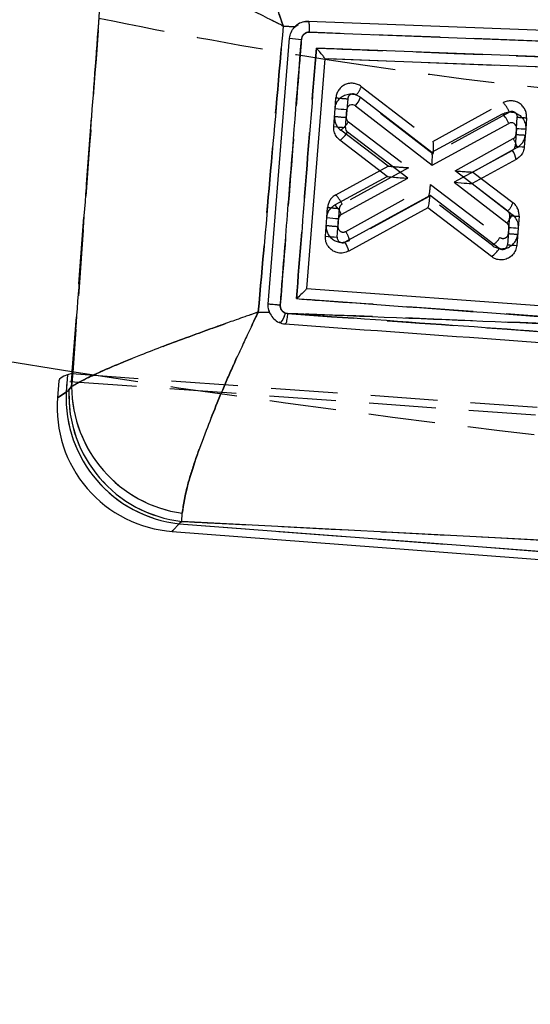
# Model space of a CAD drawing. Extents: x 40 to 416, y 16 to 281.
# Tile 16 of 41: x 158 to 168, y 231 to 250. Entities that reach past the tile are written whole.
import ezdxf

# ---------------------------------------------------------------- set-up
doc = ezdxf.new("R2010")
doc.units = 0
doc.linetypes.add('HIDDEN', pattern=[1.905, 1.27, -0.635])
doc.layers.get('0').update_dxf_attribs({"linetype": 'CONTINUOUS'})
doc.styles.add('SLDTEXTSTYLE0', font='TXT', dxfattribs={"width": 0.75})
doc.dimstyles.new('SLDDIMSTYLE0', dxfattribs={"dimtxt": 3.5, "dimasz": 3.302, "dimexe": 0, "dimexo": 0.0625, "dimgap": 0.875, "dimtad": 1, "dimdec": 0, "dimrnd": 1e-09, "dimzin": 12, "dimtxsty": 'SLDTEXTSTYLE0', "dimsah": 1, "dimcen": 0.09, "dimazin": 3, "dimtfac": 1, "dimtdec": 0, "dimtofl": 0, "dimtmove": 0, "dimatfit": 3, "dimtolj": 1, "dimtzin": 12})

# ---------------------------------------------------------------- blocks, each defined once
blk = doc.blocks.new('_D_2')
at = {"color": 179, "linetype": 'CONTINUOUS'}
for p, q in [((118.227, 260.066), (219.59, 260.066)), ((218.59, 209.128), (218.59, 260.066)), ((147.048, 209.128), (219.59, 209.128))]:
    blk.add_line(p, q, dxfattribs=at)
for points in [[(218.59, 260.066), (218.082, 256.764), (219.098, 256.764)], [(218.59, 209.128), (219.098, 212.43), (218.082, 212.43)]]:
    blk.add_solid(points, dxfattribs=at)
at = {"color": 179, "linetype": 'CONTINUOUS', "insert": (214.078, 233.901, 0.1), "char_height": 3.5, "attachment_point": 1, "rotation": 90, "style": 'SLDTEXTSTYLE0'}
blk.add_mtext('51', dxfattribs=at)
blk = doc.blocks.new('_D_7')
at = {"color": 179, "linetype": 'CONTINUOUS'}
for p, q in [((54.662, 248.596), (54.662, 178.926)), ((200.43, 243.053), (200.43, 178.926)), ((54.662, 179.926), (200.43, 179.926))]:
    blk.add_line(p, q, dxfattribs=at)
for points in [[(54.662, 179.926), (57.964, 179.418), (57.964, 180.434)], [(200.43, 179.926), (197.128, 180.434), (197.128, 179.418)]]:
    blk.add_solid(points, dxfattribs=at)
at = {"color": 179, "linetype": 'CONTINUOUS', "insert": (123.964, 184.438, 0.1), "char_height": 3.5, "attachment_point": 1, "style": 'SLDTEXTSTYLE0'}
blk.add_mtext('146', dxfattribs=at)

msp = doc.modelspace()

# ---------------------------------------------------------------- linework, layer by layer
at = {"color": 7, "linetype": 'HIDDEN'}
for p, q in [((159.37361, 250.10506), (158.85856, 243.36631)), ((162.88429, 249.95195), (163.10894, 249.94035)), ((163.09903, 249.93014), (163.17014, 249.98448)), ((169.68216, 249.59148), (163.3849, 249.83473)), ((182.14583, 248.6205), (163.67913, 249.32673)), ((164.37234, 248.80006), (165.73964, 247.75218)), ((163.87512, 248.38059), (163.89073, 248.58481)), ((164.11405, 248.56523), (164.08697, 248.21105)), ((165.74401, 247.51083), (164.27458, 248.63698)), ((165.73813, 247.75333), (167.07749, 248.48992)), ((167.19777, 248.31034), (165.74401, 247.51083)), ((167.32046, 247.88525), (167.34566, 248.2151)), ((167.52118, 248.20419), (167.50491, 247.99126)), ((164.88243, 247.28276), (163.98105, 247.96908)), ((164.1261, 248.12387), (165.27206, 247.25134)), ((166.16078, 247.19137), (167.2692, 247.80539)), ((167.34222, 247.63478), (166.50088, 247.16871)), ((163.88555, 246.73467), (164.88239, 247.28279)), ((165.27206, 247.25134), (164.00582, 246.55507)), ((164.86718, 247.08331), (164.86714, 247.08334)), ((167.16318, 246.42333), (166.16078, 247.19137)), ((166.50092, 247.16874), (167.26092, 246.58643)), ((164.07622, 246.03675), (165.69178, 246.93166)), ((165.69178, 246.93166), (167.01573, 245.92357)), ((165.65226, 246.69871), (164.14923, 245.86613)), ((166.87067, 245.76879), (165.65059, 246.69778)), ((163.7162, 246.30139), (163.73097, 246.49465)), ((163.95429, 246.47507), (163.92806, 246.13184)), ((167.17602, 245.99551), (167.20207, 246.33633)), ((167.37758, 246.32543), (167.36047, 246.10153)), ((162.62489, 244.49046), (162.40946, 244.49862)), ((162.63976, 244.46662), (162.60858, 244.54508)), ((162.92765, 244.47891), (162.96723, 244.47088)), ((162.83159, 244.29268), (162.80685, 244.30664)), ((158.8555, 243.32622), (158.84364, 243.17112)), ((158.8555, 243.32622), (194.35928, 240.75711)), ((194.29121, 240.61694), (158.61058, 243.18791)), ((158.76635, 243.17668), (158.75064, 242.97119)), ((158.85468, 243.07898), (158.80436, 243.01728)), ((158.75064, 242.97119), (158.80436, 243.01728)), ((160.95566, 240.5099), (160.96232, 240.66423)), ((160.95566, 240.5099), (160.90195, 240.46381)), ((160.90195, 240.46381), (178.30111, 239.13397))]:
    msp.add_line(p, q, dxfattribs=at)
at = {"color": 7, "linetype": 'CONTINUOUS'}
for p, q in [((163.10894, 249.94035), (162.88429, 249.95195)), ((163.3849, 249.83473), (169.68216, 249.59148)), ((162.59974, 244.65127), (163.00568, 249.71853)), ((182.17807, 248.81163), (163.51683, 249.53283)), ((163.67913, 249.32673), (163.32837, 244.94815)), ((182.07172, 248.62335), (163.67913, 249.32673)), ((163.6811, 249.32111), (163.76176, 249.30853)), ((164.3578, 248.59497), (165.71533, 247.54481)), ((163.84888, 248.03732), (163.87511, 248.38055)), ((164.07246, 248.01772), (164.09869, 248.36095)), ((164.25959, 248.43242), (165.72038, 247.30238)), ((165.71533, 247.54481), (167.06242, 248.2776)), ((165.72038, 247.30238), (167.18215, 248.09755)), ((167.32965, 248.00208), (167.3036, 247.66126)), ((167.5049, 247.9912), (167.47885, 247.65038)), ((164.86714, 247.08334), (163.96519, 247.7766)), ((165.25695, 247.0502), (164.11123, 247.93081)), ((167.25194, 247.58118), (166.14446, 246.9744)), ((167.32388, 247.41014), (166.48421, 246.9501)), ((163.87197, 246.54201), (164.86714, 247.08334)), ((163.9917, 246.36196), (165.25695, 247.0502)), ((166.14446, 246.9744), (167.14669, 246.19906)), ((166.48421, 246.9501), (166.48417, 246.95007)), ((166.48421, 246.9501), (167.24491, 246.36161)), ((165.68398, 246.722), (164.06048, 245.83224)), ((166.99935, 245.71084), (165.68398, 246.722)), ((165.64143, 246.48822), (164.13243, 245.66121)), ((166.85329, 245.55663), (165.64143, 246.48822)), ((163.68912, 245.94716), (163.7162, 246.30134)), ((163.91271, 245.92756), (163.93978, 246.28174)), ((167.18521, 246.11235), (167.16, 245.7825)), ((167.36047, 246.10147), (167.33526, 245.77162)), ((163.32837, 244.94815), (179.33278, 243.78681)), ((162.40946, 244.49862), (162.62489, 244.49046)), ((162.96723, 244.47088), (162.92765, 244.47891)), ((155.49128, 243.91636), (158.85856, 243.36631)), ((158.77586, 243.30115), (158.75064, 242.97119)), ((158.8555, 243.32622), (158.77586, 243.30115)), ((158.85856, 243.36631), (158.8555, 243.32622)), ((158.61058, 243.18791), (158.58577, 242.86331)), ((158.80436, 243.01728), (158.85468, 243.07898)), ((158.75064, 242.97119), (158.80436, 243.01728)), ((160.95566, 240.5099), (160.96232, 240.66423)), ((160.95566, 240.5099), (160.90195, 240.46381)), ((160.90195, 240.46381), (178.30111, 239.13397)), ((178.33662, 239.59846), (160.95566, 240.5099)), ((160.77027, 240.31725), (178.28921, 238.97825))]:
    msp.add_line(p, q, dxfattribs=at)
at = {"color": 7, "linetype": 'HIDDEN', "flags": 128}
for points in [[(163.27832, 250.02955), (163.30413, 250.038), (163.36881, 250.04159), (163.36887, 250.04159), (163.36887, 250.04159)], [(158.58577, 242.86331), (158.60413, 242.87533), (158.75064, 242.97119)], [(160.90195, 240.46381), (160.78493, 240.33357), (160.77027, 240.31725)]]:
    msp.add_lwpolyline(points, dxfattribs=at)
at = {"color": 7, "linetype": 'CONTINUOUS', "flags": 128}
for points in [[(182.25454, 249.3194), (174.19925, 249.62816), (163.36908, 250.04158)], [(165.64314, 246.48915), (165.64219, 246.48863), (165.64162, 246.48832), (165.64143, 246.48822)]]:
    msp.add_lwpolyline(points, dxfattribs=at)
at = {"color": 8, "linetype": 'CONTINUOUS', "flags": 128}
for points in [[(158.75064, 242.97119), (158.60413, 242.87533), (158.58577, 242.86331)], [(160.77027, 240.31725), (160.78493, 240.33357), (160.90195, 240.46381)]]:
    msp.add_lwpolyline(points, dxfattribs=at)
at = {"color": 7, "linetype": 'HIDDEN'}
for centre, radius, start, end in [((177.3353, 336.57192), 88.31274, 258.2648915, 261.1057082), ((177.3353, 336.57192), 88.31274, 261.1586739, 267.8577046), ((164.18985, 248.56195), 0.3, 52.533792, 175.629288), ((163.94929, 248.94281), 0.44649, 316.766551, 341.354019), ((164.40511, 253.16828), 4.61224, 263.596736, 266.381855), ((164.21376, 248.55761), 0.1, 52.533792, 175.629288), ((167.22205, 248.22705), 0.3, 355.629288, 118.808925), ((166.64757, 248.07191), 0.59964, 23.429532, 44.195629), ((167.24596, 248.22272), 0.1, 355.629288, 118.808925), ((164.16278, 248.20777), 0.3, 175.629288, 232.714331), ((164.37805, 252.8142), 4.61234, 263.596752, 266.38181), ((164.18669, 248.20343), 0.1, 175.629288, 232.714331), ((167.63984, 251.53238), 3.3303, 264.932251, 267.958084), ((163.6865, 248.39048), 0.51414, 304.952455, 328.763867), ((167.22075, 247.89287), 0.1, 298.9846, 355.629288), ((166.86138, 247.52994), 0.49213, 12.300284, 34.035946), ((167.61463, 251.20246), 3.33023, 264.932175, 267.958009), ((167.19684, 247.8972), 0.3, 298.9846, 355.629288), ((164.0301, 246.47179), 0.3, 118.804906, 175.629288), ((163.45567, 246.31671), 0.59956, 23.425552, 44.194318), ((164.24537, 251.07833), 4.61245, 263.5968, 266.381791), ((164.054, 246.46745), 0.1, 118.804906, 175.629288), ((166.83765, 246.72925), 0.44672, 316.779796, 341.35482), ((167.07846, 246.34829), 0.3, 355.629288, 52.540504), ((167.10236, 246.34395), 0.1, 355.629288, 52.540504), ((167.49625, 249.65366), 3.33034, 264.932224, 267.95796), ((164.00386, 246.12856), 0.3, 175.629288, 298.983426), ((164.21921, 250.7359), 4.61326, 263.597013, 266.381519), ((164.02777, 246.12422), 0.1, 175.629288, 298.983426), ((163.66842, 245.76131), 0.4921, 12.298315, 34.035333), ((167.05241, 246.00747), 0.3, 232.713419, 355.629288), ((166.57607, 246.19025), 0.51422, 304.953278, 328.760867), ((167.07631, 246.00313), 0.1, 232.713419, 355.629288), ((167.47017, 249.31234), 3.32985, 264.932044, 267.958291), ((162.52864, 244.56684), 0.40859, 317.85568, 347.572096), ((194.89818, 474.57432), 234, 261.1402982, 269.1951312), ((161.30692, 243.09217), 2.45228, 180.308268, 261.921781), ((161.17062, 242.87092), 2.42206, 177.62733, 263.631246), ((161.22434, 242.91701), 2.42206, 177.627324, 263.631252)]:
    msp.add_arc(centre, radius, start, end, dxfattribs=at)
at = {"color": 7, "linetype": 'CONTINUOUS'}
for centre, radius, start, end in [((163.65015, 255.64562), 5.96202, 263.794352, 265.982508), ((163.93859, 248.73732), 0.44272, 316.473991, 341.244872), ((164.3901, 252.97002), 4.61828, 263.597567, 266.38229), ((164.1984, 248.35332), 0.1, 52.27515, 175.629288), ((166.63815, 247.86561), 0.59139, 23.091155, 44.158215), ((164.36385, 252.62664), 4.61812, 263.597534, 266.382353), ((164.17217, 248.0101), 0.1, 175.629288, 232.45367), ((167.22994, 248.0097), 0.1, 355.629288, 118.545157), ((167.62312, 251.31138), 3.32228, 264.932175, 267.960802), ((163.6751, 248.19757), 0.51124, 304.569936, 328.547784), ((167.20389, 247.66888), 0.1, 298.718073, 355.629288), ((166.84901, 247.31106), 0.48509, 11.785417, 33.837516), ((167.59707, 250.97046), 3.32219, 264.932088, 267.960739), ((166.56713, 248.64494), 1.39134, 232.250298, 232.330578), ((163.44767, 246.13002), 0.59142, 23.090676, 44.156606), ((164.23117, 250.89066), 4.61812, 263.59752, 266.382338), ((164.03949, 246.27412), 0.1, 118.544245, 175.629288), ((166.82568, 246.50398), 0.44274, 316.473117, 341.243023), ((167.0855, 246.11997), 0.1, 355.629288, 52.273976), ((167.47868, 249.42143), 3.32206, 264.932031, 267.960795), ((164.2041, 250.53648), 4.61812, 263.59752, 266.382338), ((164.01242, 245.91994), 0.1, 175.629288, 298.724784), ((163.65759, 245.56208), 0.48508, 11.791873, 33.844355), ((166.56318, 245.97768), 0.51132, 304.567053, 328.541645), ((167.06029, 245.79012), 0.1, 232.449652, 355.629288), ((167.45348, 249.09196), 3.32245, 264.932251, 267.960726), ((162.52864, 244.56684), 0.40859, 317.85568, 347.572096), ((161.30692, 243.09217), 2.45228, 180.308268, 261.921781), ((161.17062, 242.87092), 2.42206, 177.62733, 263.631246), ((161.22434, 242.91701), 2.42206, 177.627324, 263.631252), ((160.95105, 242.68253), 2.37218, 175.478187, 265.811924)]:
    msp.add_arc(centre, radius, start, end, dxfattribs=at)
at = {"color": 7, "linetype": 'HIDDEN'}
for centre, major_axis, ratio, start_param, end_param in [((165.7201, 247.51517), (0.01799, 0.23764), 0.10139003, 4.70180796, 6.21709162), ((165.24815, 247.25568), (0.36574, -0.02712), 0.00699241, 3.152341, 4.77830871), ((166.13688, 247.19571), (0.36402, -0.02697), 0.00702908, 4.7786211, 6.27245318), ((165.66788, 246.93599), (0.01725, 0.23769), 0.10135998, 3.20766037, 4.70149438)]:
    msp.add_ellipse(centre, major_axis=major_axis, ratio=ratio, start_param=start_param, end_param=end_param, dxfattribs=at)
at = {"color": 7, "linetype": 'CONTINUOUS'}
for centre, major_axis, ratio, start_param, end_param in [((165.69622, 247.30674), (0.01907, 0.23754), 0.10253859, 4.702272, 6.21635163), ((165.23278, 247.05456), (0.36562, -0.02878), 0.00669178, 3.15187892, 4.77905184), ((166.1203, 246.97876), (0.36389, -0.02866), 0.00672019, 4.77936846, 6.27292476), ((165.65981, 246.72635), (0.01834, 0.23761), 0.10250406, 3.2084104, 4.70195548), ((168.86353, 242.44913), (10.25296, -0.73856), 0.06992814, 2.96675386, 3.14128678)]:
    msp.add_ellipse(centre, major_axis=major_axis, ratio=ratio, start_param=start_param, end_param=end_param, dxfattribs=at)
for points, knots in [([(162.88429, 249.95195), (162.88291, 249.95607), (162.88129, 249.9609), (162.87832, 249.96976), (162.87485, 249.98014), (162.86854, 249.99902), (162.85854, 250.02895), (162.84224, 250.07793), (162.81566, 250.15816), (162.77237, 250.28984), (162.70191, 250.50741), (162.64563, 250.6835), (162.55326, 250.98234), (162.38345, 251.5368), (162.18284, 252.26346), (162.02933, 252.90777), (161.9137, 253.47924), (161.90212, 253.72052), (161.89475, 253.87413)], [0, 0, 0, 0, 0.00240534, 0.00282098, 0.00517711, 0.00846925, 0.01385569, 0.02267068, 0.03710563, 0.06078414, 0.09980601, 0.16494074, 0.16511331, 0.27809732, 0.50082672, 0.63389099, 0.76690455, 1, 1, 1, 1]), ([(158.85468, 243.07898), (158.96202, 244.52509), (159.17718, 247.42377), (159.39398, 250.32243), (159.50263, 251.77499)], [0, 0, 0, 0, 0.49888666, 1, 1, 1, 1]), ([(162.88429, 249.95195), (162.88043, 249.95389), (162.87591, 249.95617), (162.8676, 249.96035), (162.85788, 249.96525), (162.84018, 249.97415), (162.81216, 249.98827), (162.76635, 250.01136), (162.69143, 250.04917), (162.56878, 250.11119), (162.36702, 250.21356), (162.20475, 250.29647), (161.93092, 250.4366), (161.42666, 250.69695), (160.784, 251.03594), (160.23683, 251.33469), (159.76998, 251.59801), (159.60663, 251.70614), (159.50263, 251.77499)], [0, 0, 0, 0, 0.002405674, 0.002820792, 0.005178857, 0.008471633, 0.013859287, 0.022675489, 0.037111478, 0.06079108, 0.099812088, 0.164940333, 0.165147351, 0.278134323, 0.500827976, 0.633892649, 0.766906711, 1, 1, 1, 1]), ([(163.36908, 250.04158), (163.3294, 250.03913), (163.25001, 250.03422), (163.16239, 249.98874), (163.12099, 249.95125), (163.10894, 249.94035)], [0, 0, 0, 0, 0.41483091, 0.82977667, 1, 1, 1, 1]), ([(163.3849, 249.83473), (163.38527, 249.84669), (163.38577, 249.86277), (163.3862, 249.90083), (163.38553, 249.9478), (163.38192, 249.9994), (163.37541, 250.03462), (163.37119, 250.03926), (163.36908, 250.04158)], [0, 0, 0, 0, 0.11173938, 0.15009902, 0.36267707, 0.57525362, 0.78760823, 1, 1, 1, 1]), ([(162.88429, 249.95195), (162.80511, 249.03279), (162.64849, 247.21485), (162.48854, 245.39723), (162.40946, 244.49862)], [0, 0, 0, 0, 0.50561066, 1, 1, 1, 1]), ([(163.00568, 249.71853), (163.01264, 249.75737), (163.02657, 249.83503), (163.07493, 249.90579), (163.10561, 249.93696), (163.10894, 249.94035)], [0, 0, 0, 0, 0.47133716, 0.94263331, 1, 1, 1, 1]), ([(163.23244, 249.69825), (163.23539, 249.71468), (163.24127, 249.74753), (163.27004, 249.78967), (163.30991, 249.82017), (163.35062, 249.83398), (163.37604, 249.83453), (163.3849, 249.83473)], [0, 0, 0, 0, 0.21991709, 0.43975709, 0.66003129, 0.88150127, 1, 1, 1, 1]), ([(162.82964, 244.631), (162.84035, 244.7659), (162.89393, 245.44039), (163.02814, 247.12946), (163.15175, 248.68365), (163.23245, 249.69825)], [0, 0, 0, 0, 0.07986533, 0.39932669, 1, 1, 1, 1]), ([(163.51683, 249.53283), (163.45369, 248.739), (163.32703, 247.14656), (163.2005, 245.55414), (163.13704, 244.75555)], [0, 0, 0, 0, 0.49849768, 1, 1, 1, 1]), ([(163.67922, 249.32787), (163.67783, 249.33168), (163.67505, 249.33926), (163.65093, 249.37277), (163.60696, 249.42815), (163.55765, 249.48622), (163.52487, 249.52373), (163.51746, 249.53212), (163.51683, 249.53283)], [0, 0, 0, 0, 0.16551596, 0.329952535, 0.576655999, 0.905409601, 0.991941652, 1, 1, 1, 1]), ([(163.87511, 248.38055), (163.88093, 248.41371), (163.89256, 248.48002), (163.95025, 248.56519), (164.03046, 248.6275), (164.12771, 248.65988), (164.23022, 248.65811), (164.30824, 248.63016), (164.34684, 248.60275), (164.3578, 248.59497)], [0, 0, 0, 0, 0.15488642, 0.30976165, 0.46504073, 0.62139596, 0.77891412, 0.93720112, 1, 1, 1, 1]), ([(167.06242, 248.2776), (167.09382, 248.29085), (167.15661, 248.31737), (167.26062, 248.31456), (167.35737, 248.27975), (167.43737, 248.21385), (167.49042, 248.1254), (167.50727, 248.04674), (167.50537, 248.00212), (167.5049, 247.9912)], [0, 0, 0, 0, 0.15806635, 0.31610663, 0.47480482, 0.63370632, 0.79199584, 0.94911678, 1, 1, 1, 1]), ([(163.96519, 247.7766), (163.94059, 247.79976), (163.8914, 247.84609), (163.85065, 247.9401), (163.84946, 248.00568), (163.84888, 248.03732)], [0, 0, 0, 0, 0.3409591, 0.68200297, 1, 1, 1, 1]), ([(167.47885, 247.65038), (167.47298, 247.61736), (167.46125, 247.55131), (167.40511, 247.46544), (167.35069, 247.42839), (167.32388, 247.41014)], [0, 0, 0, 0, 0.33654374, 0.67307515, 1, 1, 1, 1]), ([(163.7162, 246.30134), (163.72207, 246.33437), (163.73381, 246.40042), (163.79012, 246.48655), (163.84486, 246.52364), (163.87197, 246.54201)], [0, 0, 0, 0, 0.33544475, 0.67085739, 1, 1, 1, 1]), ([(167.24491, 246.36161), (167.26946, 246.33834), (167.31857, 246.29178), (167.35882, 246.19792), (167.35993, 246.13269), (167.36047, 246.10147)], [0, 0, 0, 0, 0.34258499, 0.6852627, 1, 1, 1, 1]), ([(164.13243, 245.66121), (164.10104, 245.64785), (164.03825, 245.62111), (163.93413, 245.62365), (163.83719, 245.65829), (163.75699, 245.72411), (163.7038, 245.81249), (163.68678, 245.89128), (163.68866, 245.93605), (163.68912, 245.94716)], [0, 0, 0, 0, 0.15811017, 0.31618214, 0.47494095, 0.63376699, 0.79174701, 0.94835495, 1, 1, 1, 1]), ([(167.33526, 245.77162), (167.32945, 245.73851), (167.31785, 245.67229), (167.26031, 245.5872), (167.1803, 245.5249), (167.08329, 245.4924), (166.9809, 245.49392), (166.9029, 245.52163), (166.86425, 245.5489), (166.85329, 245.55663)], [0, 0, 0, 0, 0.15480897, 0.30960815, 0.46470255, 0.62091515, 0.77852628, 0.93720501, 1, 1, 1, 1]), ([(163.32818, 244.94584), (163.32612, 244.94138), (163.32202, 244.93249), (163.29261, 244.89963), (163.23938, 244.84688), (163.18191, 244.79468), (163.14452, 244.76203), (163.13776, 244.75617), (163.13704, 244.75555)], [0, 0, 0, 0, 0.16495224, 0.32871643, 0.5820269, 0.92493982, 0.99200511, 1, 1, 1, 1]), ([(162.62489, 244.49046), (162.61903, 244.5064), (162.60014, 244.55781), (162.5999, 244.61311), (162.59974, 244.65127)], [0, 0, 0, 0, 0.310106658, 1, 1, 1, 1]), ([(162.82964, 244.631), (162.81483, 244.63214), (162.79063, 244.63401), (162.74422, 244.63773), (162.69253, 244.64204), (162.64123, 244.64662), (162.60641, 244.65022), (162.60196, 244.65092), (162.59974, 244.65127)], [0, 0, 0, 0, 0.12881067, 0.21047366, 0.40786202, 0.60524963, 0.80262246, 1, 1, 1, 1]), ([(162.92765, 244.47891), (162.91241, 244.48614), (162.88191, 244.50061), (162.84884, 244.54003), (162.82985, 244.5852), (162.8297, 244.61655), (162.82964, 244.631)], [0, 0, 0, 0, 0.25992275, 0.51995701, 0.77872694, 1, 1, 1, 1]), ([(163.13704, 244.75555), (163.27076, 244.74575), (165.99581, 244.54618), (169.01742, 244.32534), (171.90564, 244.11449), (172.20166, 244.09288)], [0, 0, 0, 0, 0.0442621, 0.90204218, 1, 1, 1, 1]), ([(162.40946, 244.49862), (162.40538, 244.49721), (162.40064, 244.49558), (162.39344, 244.49311), (162.38571, 244.49045), (162.37108, 244.48541), (162.34653, 244.47696), (162.3063, 244.46307), (162.24035, 244.44026), (162.13217, 244.4027), (161.95422, 244.34052), (161.77385, 244.2768), (161.47041, 244.16856), (160.91981, 243.96873), (160.24921, 243.7136), (159.66375, 243.47487), (159.15181, 243.25193), (158.96997, 243.14609), (158.85468, 243.07898)], [0, 0, 0, 0, 0.002429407, 0.002821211, 0.004288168, 0.007032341, 0.011534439, 0.018919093, 0.031039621, 0.050955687, 0.083788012, 0.138400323, 0.161057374, 0.271576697, 0.487987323, 0.625210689, 0.762376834, 1, 1, 1, 1]), ([(162.40946, 244.49862), (162.40756, 244.49471), (162.40536, 244.49018), (162.40202, 244.4833), (162.39844, 244.47592), (162.39167, 244.46195), (162.38028, 244.43845), (162.36163, 244.39986), (162.33112, 244.33647), (162.28118, 244.23214), (162.19943, 244.05952), (162.11752, 243.88358), (161.9807, 243.58508), (161.73556, 243.0349), (161.44904, 242.3386), (161.21564, 241.69585), (161.02651, 241.10329), (160.98723, 240.83459), (160.96232, 240.66423)], [0, 0, 0, 0, 0.00242936, 0.00282113, 0.00427491, 0.0070142, 0.01150906, 0.01888627, 0.0309987, 0.05091083, 0.08375223, 0.1384114, 0.16073841, 0.27120803, 0.48799973, 0.62521509, 0.76237276, 1, 1, 1, 1]), ([(162.62489, 244.49046), (162.64354, 244.45521), (162.68084, 244.38472), (162.77704, 244.31059), (162.86309, 244.27933), (162.9133, 244.27417), (162.92439, 244.27303)], [0, 0, 0, 0, 0.304368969, 0.608726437, 0.91357048, 1, 1, 1, 1]), ([(162.96723, 244.47088), (162.96385, 244.43558), (162.95814, 244.37591), (162.94577, 244.31407), (162.93475, 244.27902), (162.92816, 244.275), (162.92487, 244.27299)], [0, 0, 0, 0, 0.33490669, 0.56593003, 0.78296392, 1, 1, 1, 1]), ([(162.92765, 244.47891), (165.43449, 244.37855), (168.52558, 244.25481), (171.61729, 244.11862), (172.20166, 244.09288)], [0, 0, 0, 0, 0.81098896, 1, 1, 1, 1]), ([(178.09663, 243.38747), (175.28651, 243.58874), (170.24177, 243.95008), (165.20037, 244.31101), (162.96723, 244.47088)], [0, 0, 0, 0, 0.55703904, 1, 1, 1, 1]), ([(162.92439, 244.27303), (165.59937, 244.07892), (170.65215, 243.71227), (175.70823, 243.34538), (178.0876, 243.17273)], [0, 0, 0, 0, 0.52940553, 1, 1, 1, 1])]:
    msp.add_open_spline(points, degree=3, knots=knots, dxfattribs=at)
at = {"color": 7, "linetype": 'HIDDEN'}
for points, knots in [([(161.89475, 253.87413), (161.90212, 253.72052), (161.9137, 253.47924), (162.02933, 252.90777), (162.18284, 252.26346), (162.38345, 251.5368), (162.55326, 250.98234), (162.64563, 250.6835), (162.70191, 250.50741), (162.77237, 250.28984), (162.81566, 250.15816), (162.84224, 250.07793), (162.85854, 250.02895), (162.86854, 249.99902), (162.87485, 249.98014), (162.87832, 249.96976), (162.88129, 249.9609), (162.88291, 249.95607), (162.88429, 249.95195)], [0, 0, 0, 0, 0.23309545, 0.36610901, 0.49917328, 0.72190268, 0.83488669, 0.83505926, 0.90019399, 0.93921586, 0.96289437, 0.97732932, 0.98614431, 0.99153075, 0.99482289, 0.99717902, 0.99759466, 1, 1, 1, 1]), ([(159.50263, 251.77499), (159.39398, 250.32243), (159.17718, 247.42377), (158.96202, 244.52509), (158.85468, 243.07898)], [0, 0, 0, 0, 0.50111334, 1, 1, 1, 1]), ([(159.50263, 251.77499), (159.60663, 251.70614), (159.76998, 251.59801), (160.23683, 251.33469), (160.784, 251.03594), (161.42666, 250.69695), (161.93092, 250.4366), (162.20475, 250.29647), (162.36702, 250.21356), (162.56878, 250.11119), (162.69143, 250.04917), (162.76635, 250.01136), (162.81216, 249.98827), (162.84018, 249.97415), (162.85788, 249.96525), (162.8676, 249.96035), (162.87591, 249.95617), (162.88043, 249.95389), (162.88429, 249.95195)], [0, 0, 0, 0, 0.233093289, 0.366107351, 0.499172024, 0.721865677, 0.834852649, 0.835059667, 0.900187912, 0.93920892, 0.962888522, 0.977324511, 0.986140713, 0.991528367, 0.994821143, 0.997179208, 0.997594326, 1, 1, 1, 1]), ([(162.40946, 244.49862), (162.48854, 245.39723), (162.64849, 247.21485), (162.80511, 249.03279), (162.88429, 249.95195)], [0, 0, 0, 0, 0.49438934, 1, 1, 1, 1]), ([(163.3849, 249.83473), (163.37604, 249.83453), (163.35062, 249.83398), (163.30991, 249.82017), (163.27004, 249.78967), (163.24127, 249.74753), (163.23539, 249.71468), (163.23244, 249.69825)], [0, 0, 0, 0, 0.118498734, 0.339968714, 0.560242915, 0.780082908, 1, 1, 1, 1]), ([(163.23245, 249.69825), (163.22172, 249.56335), (163.16806, 248.88885), (163.03372, 247.19975), (162.91025, 245.64558), (162.82964, 244.631)], [0, 0, 0, 0, 0.07986533, 0.399326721, 1, 1, 1, 1]), ([(163.13704, 244.75555), (163.2005, 245.55414), (163.32703, 247.14656), (163.45369, 248.739), (163.51683, 249.53283)], [0, 0, 0, 0, 0.50150232, 1, 1, 1, 1]), ([(163.51683, 249.53283), (164.0354, 249.51279), (170.25636, 249.27243), (176.47646, 249.03201), (182.17807, 248.81163)], [0, 0, 0, 0, 0.08335836, 1, 1, 1, 1]), ([(162.82964, 244.631), (162.8297, 244.61655), (162.82985, 244.5852), (162.84884, 244.54003), (162.88191, 244.50061), (162.91241, 244.48614), (162.92765, 244.47891)], [0, 0, 0, 0, 0.22127306, 0.48004299, 0.74007725, 1, 1, 1, 1]), ([(172.20166, 244.09288), (172.0679, 244.10264), (171.39911, 244.15146), (168.37718, 244.37211), (165.48966, 244.5834), (163.13704, 244.75555)], [0, 0, 0, 0, 0.04426195, 0.22131031, 1, 1, 1, 1]), ([(158.85468, 243.07898), (158.96997, 243.14609), (159.15181, 243.25193), (159.66375, 243.47487), (160.24921, 243.7136), (160.91981, 243.96873), (161.47041, 244.16856), (161.77385, 244.2768), (161.95422, 244.34052), (162.13217, 244.4027), (162.24035, 244.44026), (162.3063, 244.46307), (162.34653, 244.47696), (162.37108, 244.48541), (162.38571, 244.49045), (162.39344, 244.49311), (162.40064, 244.49558), (162.40538, 244.49721), (162.40946, 244.49862)], [0, 0, 0, 0, 0.23762317, 0.37478931, 0.51201268, 0.7284233, 0.83894263, 0.86159968, 0.91621199, 0.94904431, 0.96896038, 0.98108091, 0.98846556, 0.99296766, 0.99571183, 0.99717879, 0.99757059, 1, 1, 1, 1]), ([(160.96232, 240.66423), (160.98723, 240.83459), (161.02651, 241.10329), (161.21564, 241.69585), (161.44904, 242.3386), (161.73556, 243.0349), (161.9807, 243.58508), (162.11752, 243.88358), (162.19943, 244.05952), (162.28118, 244.23214), (162.33112, 244.33647), (162.36163, 244.39986), (162.38028, 244.43845), (162.39167, 244.46195), (162.39844, 244.47592), (162.40202, 244.4833), (162.40536, 244.49018), (162.40756, 244.49471), (162.40946, 244.49862)], [0, 0, 0, 0, 0.23762724, 0.37478491, 0.51200027, 0.72879197, 0.83926159, 0.8615886, 0.91624777, 0.94908917, 0.9690013, 0.98111373, 0.98849094, 0.9929858, 0.99572509, 0.99717887, 0.99757064, 1, 1, 1, 1]), ([(172.20166, 244.09288), (171.4941, 244.12402), (168.4024, 244.26012), (165.31132, 244.38365), (162.92765, 244.47891)], [0, 0, 0, 0, 0.22885663, 1, 1, 1, 1]), ([(162.96723, 244.47088), (165.20037, 244.31101), (170.24177, 243.95008), (175.28651, 243.58874), (178.09663, 243.38747)], [0, 0, 0, 0, 0.44296096, 1, 1, 1, 1]), ([(160.95566, 240.5099), (161.2123, 240.49663), (167.00299, 240.19712), (172.79822, 239.89101), (178.33662, 239.59846)], [0, 0, 0, 0, 0.04431816, 1, 1, 1, 1])]:
    msp.add_open_spline(points, degree=3, knots=knots, dxfattribs=at)

# ---------------------------------------------------------------- dimensions: what is measured, and where the dimension line sits
at = {"color": 179, "linetype": 'CONTINUOUS'}
dim = msp.add_linear_dim(base=(218.59003, 260.06598), p1=(146.04753, 209.12839), p2=(117.22708, 260.06598), angle=90, dimstyle='SLDDIMSTYLE0', dxfattribs=at)
dim.commit()
dim.dimension.update_dxf_attribs({"geometry": '_D_2', "text_midpoint": (218.59003, 237.90911), "dimtype": 160})
dim = msp.add_linear_dim(base=(200.42951, 179.92638), p1=(54.6616, 249.59566), p2=(200.42951, 244.05309), dimstyle='SLDDIMSTYLE0', dxfattribs=at)
dim.commit()
dim.dimension.update_dxf_attribs({"geometry": '_D_7', "text_midpoint": (129.26495, 179.92638), "dimtype": 160})

doc.saveas('drawing.dxf')
